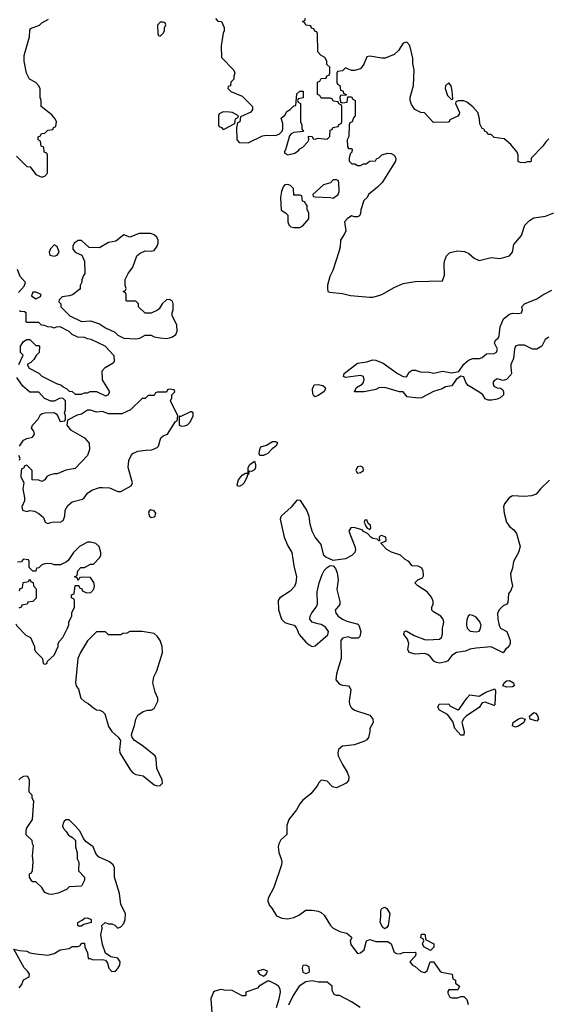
# Model space of a CAD drawing. Header units: inches. Extents: x 2396598 to 2566999, y 262085 to 451979.
# Tile 245 of 256: x 2522664 to 2526140, y 377491 to 383983. Entities that reach past the tile are written whole.
import ezdxf

# ---------------------------------------------------------------- set-up
doc = ezdxf.new("R2010")
doc.units = ezdxf.units.IN
doc.header["$MEASUREMENT"] = 0
doc.layers.add('C5327', color=7, linetype='Continuous')
doc.layers.add('C5328', color=7, linetype='Continuous')

msp = doc.modelspace()

# ---------------------------------------------------------------- linework, layer by layer
at = {"layer": 'C5327', "color": 5, "elevation": 40}
for points in [[(2522638.7, 380000), (2522645.4, 379985.4), (2522705.4, 379925.4), (2522734, 379910), (2522762, 379850), (2522762, 379830), (2522770, 379814), (2522814, 379770), (2522818, 379738), (2522830, 379734), (2522842, 379738), (2522847.3, 379752.7), (2522890, 379794), (2522918, 379850), (2522918, 379870), (2522926, 379886), (2522948, 379910), (2522978, 379970), (2522987.3, 379992.7), (2522987.6, 380000)], [(2524885.5, 380000), (2524890, 379998.8), (2524898.8, 379990), (2524911.3, 379950), (2524904.7, 379915.3), (2524894.4, 379905.6), (2524850, 379905.2), (2524827.1, 379912.9), (2524790, 379904), (2524778.8, 379890), (2524780.7, 379770), (2524750.8, 379670), (2524747.3, 379630), (2524770, 379602.8), (2524790, 379594.8), (2524830.8, 379590.8), (2524839.8, 379579.8), (2524844.7, 379564.7), (2524834, 379490), (2524837.3, 379470), (2524848, 379448), (2524870, 379431), (2524970, 379398), (2524991.3, 379370), (2524992, 379350), (2524971.3, 379310), (2524971, 379290), (2524961, 379250), (2524950, 379235.3), (2524934.4, 379225.6), (2524870, 379202.7), (2524790, 379192.7), (2524764, 379170), (2524759.1, 379150), (2524763, 379130), (2524790, 379071.3), (2524822, 379022), (2524832, 378990), (2524830, 378966), (2524814, 378950), (2524750, 378918), (2524724.7, 378924.7), (2524690, 378962), (2524650, 378968), (2524632, 378950), (2524625.4, 378934.6), (2524581.4, 378878.6), (2524530, 378837.2), (2524510, 378813.2), (2524486.9, 378773.1), (2524437.3, 378710), (2524423, 378670), (2524424.7, 378610), (2524384.9, 378575.1), (2524370.6, 378550), (2524366.7, 378530), (2524370, 378492), (2524387.3, 378450), (2524390.7, 378430), (2524387.7, 378410), (2524338.8, 378261.2), (2524300.7, 378190), (2524298.8, 378170), (2524310, 378142), (2524325.4, 378125.4), (2524355.3, 378075.3), (2524390, 378058.8), (2524430, 378054), (2524470, 378062.8), (2524502, 378078), (2524550, 378111), (2524590, 378111.3), (2524630, 378104.7), (2524650, 378096), (2524670, 378078), (2524712, 378010), (2524730, 377992), (2524774, 377970), (2524819.6, 377959.6), (2524850, 377934), (2524852, 377930), (2524842, 377910), (2524846, 377886), (2524890, 377826), (2524910, 377831.3), (2524933.2, 377850), (2524948, 377910), (2524970, 377918), (2525010, 377904.7), (2525090, 377904.7), (2525110.8, 377890.8), (2525130, 377834), (2525145.4, 377825.4), (2525170, 377824.7), (2525190, 377832), (2525270, 377834), (2525274, 377830), (2525272, 377810), (2525234, 377770), (2525252, 377750), (2525270, 377741), (2525306.4, 377706.4), (2525330, 377701), (2525348.9, 377711.1), (2525369, 377771), (2525390, 377771.3), (2525430.7, 377710.7), (2525442, 377702), (2525512, 377690), (2525518, 377658), (2525534, 377650), (2525534, 377630), (2525562, 377610), (2525550, 377586), (2525490, 377586), (2525483.6, 377576.4), (2525483.6, 377563.6), (2525498, 377538), (2525510, 377534), (2525550, 377534), (2525570, 377542), (2525590, 377542), (2525610, 377522), (2525618, 377490)], [(2524436, 380000), (2524471.3, 379990), (2524486.8, 379970), (2524504, 379930), (2524550, 379878), (2524570, 379860.5), (2524590, 379850.6), (2524610, 379854), (2524694, 379926), (2524699.3, 379950), (2524678.3, 379978.3), (2524650, 379994.5), (2524628.1, 380000)], [(2525820.3, 380000), (2525824, 379984), (2525832, 379970), (2525872, 379950), (2525894, 379890), (2525894.8, 379870), (2525890, 379858), (2525878, 379842), (2525865.4, 379834.6), (2525850, 379808.7), (2525770, 379849), (2525670, 379839.3), (2525630, 379832.3), (2525599.9, 379820.1), (2525542, 379810), (2525511.3, 379790), (2525483.5, 379756.5), (2525470.8, 379749.2), (2525430, 379741.2), (2525410, 379744), (2525392.9, 379752.9), (2525370, 379782), (2525350, 379797.2), (2525330, 379804), (2525270, 379799), (2525229.5, 379809.5), (2525221.2, 379830), (2525226.6, 379870), (2525224.1, 379884.1), (2525218.4, 379898.4), (2525194, 379930), (2525198, 379950), (2525210, 379954), (2525263, 379923), (2525330, 379897.3), (2525350, 379894), (2525430, 379898), (2525442, 379910), (2525448.9, 379931.1), (2525449, 379970), (2525455.1, 380000)], [(2525607.7, 380000), (2525606.8, 379990), (2525610.9, 379970.9), (2525630.9, 379950.9), (2525670, 379946), (2525690, 379951.3), (2525698, 379962), (2525703.7, 379990), (2525700.4, 380000)], [(2522660.4, 377599.6), (2522679, 377621), (2522690, 377652), (2522727.3, 377672.7), (2522728, 377690), (2522715.3, 377710), (2522692.5, 377732.5), (2522626, 377854), (2522664.7, 377844.7), (2522710, 377841), (2522730, 377831), (2522770, 377822.8), (2522850, 377814.8), (2522890, 377826), (2522930, 377851), (2522990, 377858), (2523010, 377871.3), (2523047.3, 377872.7), (2523062, 377878), (2523070, 377894), (2523090, 377894), (2523092, 377870), (2523111.3, 377830), (2523114, 377794), (2523126, 377794), (2523150, 377784.7), (2523206.4, 377786.4), (2523230, 377782), (2523242.8, 377762.8), (2523251, 377730), (2523270, 377708.4), (2523294, 377710), (2523310, 377726), (2523322.7, 377750), (2523325.2, 377770), (2523310, 377795.3), (2523264, 377804), (2523229, 377829), (2523210, 377886), (2523199, 377950), (2523208, 377990), (2523206, 378010), (2523226, 378030), (2523250, 378022), (2523270, 378022), (2523290, 378012), (2523310, 377992), (2523330, 378002), (2523350, 378024.7), (2523359.3, 378050), (2523360.9, 378090), (2523329.4, 378150), (2523321.5, 378221.5), (2523288, 378330), (2523288.7, 378390), (2523279, 378410), (2523255.3, 378430), (2523182.7, 378462.7), (2523165.1, 378485.1), (2523149, 378530), (2523102.4, 378562.4), (2523083.2, 378583.2), (2523061.2, 378630), (2523030, 378668.7), (2522990, 378708), (2522970, 378708), (2522959.6, 378700.4), (2522950, 378686), (2522945.4, 378665.4), (2522952, 378650), (2522970.9, 378630.9), (2522985.4, 378605.4), (2523011.1, 378591.1), (2523032, 378570), (2523031.3, 378530), (2523042, 378490), (2523042, 378450), (2523052.7, 378427.3), (2523052, 378370), (2523091.3, 378330), (2523091.3, 378310), (2523072, 378270), (2522990, 378266), (2522971.6, 378248.4), (2522916.8, 378223.2), (2522875.3, 378215.3), (2522856.4, 378216.4), (2522830, 378228), (2522810, 378262), (2522770, 378298), (2522750, 378298), (2522743.1, 378303.1), (2522728.4, 378328.4), (2522728.4, 378351.6), (2522742, 378358), (2522747.3, 378372.7), (2522753.2, 378430), (2522749.2, 378470), (2522755.3, 378535.3), (2522748, 378550), (2522746, 378570), (2522707.3, 378607.3), (2522706, 378630), (2522709.1, 378650.9), (2522748.7, 378710), (2522758, 378830), (2522746, 378850), (2522746, 378870), (2522726, 378890), (2522728.7, 378970), (2522718, 378990), (2522710, 378995.3), (2522690, 378994), (2522670, 378982), (2522658, 378970)], [(2524355.3, 377470), (2524373.6, 377526.4), (2524382, 377570), (2524379, 377590), (2524368.7, 377610), (2524350, 377624), (2524310, 377644), (2524296.9, 377643.1), (2524242, 377610), (2524230, 377598), (2524154, 377570), (2524154, 377550), (2524150, 377546), (2524130, 377546), (2524063.1, 377583.1), (2524010, 377584), (2523990, 377589), (2523950, 377577.2), (2523941, 377570), (2523922.8, 377530), (2523930, 377434)], [(2524906, 377470), (2524850, 377508), (2524770, 377548), (2524750, 377548.7), (2524736.4, 377556.4), (2524723.1, 377583.1), (2524722, 377610), (2524690, 377637.2), (2524630, 377637.2), (2524590, 377645.2), (2524550, 377639), (2524504.7, 377610), (2524464.7, 377550), (2524435.3, 377484.7)]]:
    msp.add_lwpolyline(points, dxfattribs=at)
for points in [[(2523470, 379948), (2523390, 379948), (2523370, 379938), (2523343.6, 379936.4), (2523330, 379926), (2523250, 379926), (2523230, 379946), (2523170, 379946), (2523110, 379888), (2523064, 379810), (2523047.7, 379770), (2523031, 379610), (2523036, 379590), (2523051.6, 379568.4), (2523066.8, 379510), (2523090, 379486.8), (2523114, 379474), (2523150, 379444.7), (2523170, 379432), (2523191.1, 379431.1), (2523210, 379422), (2523225.4, 379405.4), (2523250, 379322), (2523271, 379290), (2523312.7, 379252.7), (2523327.7, 379230), (2523321.3, 379170), (2523324.4, 379150), (2523394.2, 379034.2), (2523410, 379017.1), (2523430, 379006), (2523476.7, 378996.7), (2523550, 378937), (2523570, 378932.2), (2523590, 378934), (2523603.7, 378950), (2523603, 378970), (2523566.5, 379046.5), (2523563.1, 379110), (2523556.4, 379130), (2523470, 379198.3), (2523419.3, 379230), (2523405.2, 379250), (2523401.2, 379270), (2523421.2, 379330), (2523429, 379370), (2523443.2, 379396.8), (2523478, 379422), (2523509.1, 379430.9), (2523530, 379431), (2523550, 379441), (2523574.5, 379490), (2523574.5, 379510), (2523557, 379550), (2523540.9, 379610), (2523547, 379650), (2523567.3, 379690), (2523605.1, 379810), (2523602.4, 379850), (2523590, 379889), (2523570, 379919), (2523550, 379935.3)], [(2525870, 379581.2), (2525846, 379590), (2525855.3, 379610), (2525870, 379624.7), (2525890, 379626), (2525918, 379610), (2525922, 379590), (2525910, 379584)], [(2525790, 379462), (2525730, 379482), (2525710, 379478), (2525690, 379448.7), (2525606.4, 379393.6), (2525586.8, 379373.2), (2525576, 379350), (2525591, 379290), (2525590, 379266), (2525570, 379266), (2525530, 379308.7), (2525516.5, 379356.5), (2525482, 379402), (2525428.7, 379430), (2525418, 379450), (2525428, 379470), (2525490, 379472), (2525498, 379458), (2525550, 379432), (2525560.4, 379439.6), (2525609.5, 379510.5), (2525629.6, 379530.4), (2525690, 379522), (2525735.3, 379550), (2525794, 379570), (2525798, 379558), (2525794.4, 379465.6)], [(2526070, 379358), (2526026, 379370), (2526022, 379390), (2526050, 379414.8), (2526062, 379410), (2526076, 379396), (2526082, 379370)], [(2525930, 379319), (2525910, 379326), (2525915.3, 379350), (2525950, 379374), (2525970, 379378.8), (2525994, 379370), (2525984.7, 379350), (2525950, 379325.2)], [(2525070, 377988), (2525056.4, 377996.4), (2525039, 378030), (2525044, 378070), (2525042, 378110), (2525050, 378122), (2525070, 378132), (2525083.6, 378123.6), (2525102, 378090), (2525091.3, 378010), (2525083.6, 377996.4)], [(2523050, 378006), (2523046, 378010), (2523046, 378030), (2523075.3, 378044.7), (2523090, 378058), (2523110, 378062), (2523134, 378050), (2523134, 378030), (2523083.6, 378016.4), (2523070, 378006)], [(2525370, 377846), (2525326, 377870), (2525318, 377890), (2525326, 377910), (2525322, 377922), (2525306, 377930), (2525310, 377954), (2525330, 377954), (2525334, 377950), (2525338, 377918), (2525392, 377890), (2525391.3, 377868.7)], [(2524270, 377719.5), (2524231.3, 377710), (2524244.7, 377690), (2524270, 377676), (2524288.7, 377690), (2524295.3, 377710)], [(2524550, 377748), (2524530, 377746), (2524524.7, 377730), (2524530, 377702), (2524550, 377694), (2524570, 377702), (2524574, 377710), (2524570, 377738)]]:
    msp.add_lwpolyline(points, close=True, dxfattribs=at)
at = {"layer": 'C5328', "color": 5}
for points, elevation in [([(2523954, 383990), (2523970, 383974), (2523994, 383970), (2524011.6, 383931.6), (2524012, 383910), (2524005.4, 383894.6), (2523992, 383810), (2523992.7, 383732.7), (2524074, 383650), (2524082, 383630), (2524074, 383610), (2524074, 383590), (2524054, 383570), (2524052.7, 383547.3), (2524038, 383542), (2524034, 383530), (2524054, 383510), (2524130, 383478), (2524198, 383410), (2524198, 383390), (2524187.3, 383372.7), (2524118, 383342), (2524114, 383310), (2524098, 383302), (2524092, 383270), (2524094, 383190), (2524110, 383174), (2524170, 383172), (2524263.1, 383216.9), (2524290, 383221), (2524350, 383218.8), (2524372.5, 383227.5), (2524393.2, 383246.8), (2524398, 383262), (2524398, 383298), (2524387.3, 383332.7), (2524410, 383354), (2524423.1, 383376.9), (2524446, 383390), (2524470, 383414), (2524482, 383418), (2524490, 383494), (2524510, 383512), (2524531.3, 383511.3), (2524531.3, 383468.7), (2524498, 383462), (2524494, 383450), (2524498, 383438), (2524514, 383430), (2524514, 383310), (2524522, 383290), (2524523.6, 383263.6), (2524534, 383246), (2524470, 383239), (2524452, 383230), (2524442, 383218), (2524414.8, 383125.2), (2524406, 383110), (2524410, 383102), (2524430, 383091.3), (2524476.5, 383103.5), (2524500.4, 383119.6), (2524510, 383132), (2524530, 383142), (2524562, 383178), (2524568, 383190), (2524566, 383214), (2524590, 383212), (2524598, 383198), (2524610, 383194), (2524630, 383201), (2524690, 383194), (2524707.3, 383212.7), (2524710, 383254), (2524722, 383258), (2524727.3, 383272.7), (2524762, 383278), (2524767.3, 383292.7), (2524782, 383298), (2524786, 383310), (2524786, 383410), (2524782, 383422), (2524767.3, 383427.3), (2524762, 383442), (2524730, 383446), (2524722, 383462), (2524710, 383466), (2524650, 383466), (2524642, 383482), (2524626, 383490), (2524626, 383570), (2524642, 383578), (2524650, 383594), (2524682, 383598), (2524687.3, 383612.7), (2524702, 383618), (2524706, 383630), (2524706, 383670), (2524688, 383688), (2524688, 383710), (2524674.6, 383734.6), (2524650, 383746), (2524628, 383770), (2524626, 383890), (2524622, 383902), (2524607.3, 383907.3), (2524602, 383922), (2524587.3, 383927.3), (2524582, 383942), (2524550, 383946), (2524542, 383962), (2524526, 383970), (2524542, 383978), (2524547.3, 383992.7)], 40), ([(2522643.6, 383083.6), (2522710, 383014), (2522732.7, 383012.7), (2522770, 382962), (2522810, 382944.7), (2522830, 382952), (2522848, 382970), (2522846, 383090), (2522842, 383102), (2522826, 383110), (2522822, 383142), (2522806, 383150), (2522802, 383182), (2522786, 383190), (2522786, 383210), (2522802, 383218), (2522807.3, 383232.7), (2522830, 383234), (2522850, 383254), (2522882, 383258), (2522887.3, 383272.7), (2522902, 383278), (2522906, 383310), (2522898, 383330), (2522874.6, 383354.6), (2522806, 383410), (2522806, 383450), (2522798, 383470), (2522798, 383530), (2522788, 383550), (2522770, 383568), (2522728, 383590), (2522708.7, 383630), (2522693.2, 383710), (2522693.6, 383746.4), (2522729, 383870), (2522730, 383914), (2522735.3, 383924.7), (2522793.6, 383946.4), (2522810, 383962), (2522853.6, 383986.4)], 40), ([(2526150, 383198), (2526130, 383178), (2526111.1, 383148.9), (2526034, 383070), (2526034, 383050), (2526030, 383046), (2526010, 383046), (2525990, 383038), (2525960.4, 383040.4), (2525948.7, 383048.7), (2525948.7, 383090), (2525942, 383110), (2525900.4, 383160.4), (2525856.4, 383196.4), (2525790, 383206), (2525770, 383226), (2525750, 383226), (2525742, 383242), (2525730, 383246), (2525722, 383262), (2525710, 383266), (2525695.3, 383295.3), (2525693.2, 383330), (2525681.2, 383370), (2525650, 383408.7), (2525610, 383438), (2525590, 383448), (2525552.7, 383447.3), (2525538, 383442), (2525534, 383430), (2525562, 383370), (2525559.6, 383360.4), (2525550, 383346), (2525498, 383322), (2525494, 383310), (2525487.3, 383307.3), (2525390, 383306), (2525330, 383368), (2525306, 383370), (2525268, 383390), (2525244.7, 383424.7), (2525235.3, 383450), (2525235.3, 383470), (2525259, 383550), (2525262, 383650), (2525253.6, 383693.6), (2525253.2, 383730), (2525233.2, 383813.2), (2525214, 383834), (2525190, 383828), (2525159.8, 383780.2), (2525130, 383754), (2525072, 383730), (2525049.3, 383729.3), (2524970, 383742), (2524950, 383738), (2524931.3, 383688.7), (2524910, 383658), (2524870, 383648), (2524850, 383648), (2524810, 383666), (2524790, 383646), (2524758, 383642), (2524754, 383630), (2524754, 383570), (2524758, 383558), (2524774, 383550), (2524778, 383518), (2524792.7, 383512.7), (2524798, 383498), (2524814, 383490), (2524814, 383486), (2524778, 383482), (2524774, 383470), (2524778, 383438), (2524790, 383434), (2524822, 383438), (2524826, 383474), (2524850, 383474), (2524858, 383458), (2524874, 383450), (2524874, 383350), (2524863.6, 383336.4), (2524854, 383310), (2524838, 383302), (2524834, 383290), (2524832.7, 383212.7), (2524822, 383190), (2524823.6, 383143.6), (2524830, 383134), (2524850, 383134), (2524854, 383130), (2524851.6, 383108.4), (2524842, 383098), (2524834, 383070), (2524834, 383050), (2524852.7, 383032.7), (2524871.6, 383031.6), (2524890, 383022), (2524910, 383022), (2524928.4, 383031.6), (2524947.3, 383032.7), (2524968.9, 383051.1), (2525007.3, 383052.7), (2525015.3, 383064.7), (2525030, 383072), (2525049.1, 383090.9), (2525090, 383102), (2525110, 383100.7), (2525131.3, 383090), (2525141, 383070), (2525138.8, 383050), (2525051.1, 382908.9), (2525022, 382878), (2524962, 382830), (2524952, 382810), (2524932, 382790), (2524911.3, 382730), (2524910, 382706), (2524902, 382690), (2524890, 382682), (2524870, 382682), (2524850, 382688.7), (2524822, 382670), (2524804.7, 382650), (2524812, 382590), (2524804.7, 382570), (2524778, 382530), (2524775.3, 382484.7), (2524767.1, 382452.9), (2524727.3, 382330), (2524707.3, 382290), (2524691.6, 382231.6), (2524691.6, 382211.6), (2524694, 382190), (2524705.4, 382185.4), (2524790, 382178), (2524843.5, 382163.5), (2524970, 382153.4), (2524990, 382154), (2525030, 382164.9), (2525049.5, 382170.5), (2525130, 382217.3), (2525190, 382242.8), (2525270, 382256), (2525450, 382262), (2525462, 382298), (2525459.3, 382370), (2525462.7, 382390), (2525474.8, 382425.2), (2525495.1, 382444.9), (2525509.4, 382450.6), (2525550, 382458.8), (2525593.7, 382453.7), (2525622, 382442), (2525658, 382410), (2525690, 382394.8), (2525770, 382415.5), (2525830, 382408.4), (2525890, 382425.3), (2525909.6, 382450), (2525919.7, 382500.3), (2525970, 382560.7), (2525992.5, 382627.5), (2526021.7, 382658.3), (2526050, 382676), (2526126.8, 382686.8), (2526182, 382710)], 40), ([(2522656.5, 382183.5), (2522693.2, 382226.8), (2522702, 382250), (2522668, 382290), (2522650, 382335.3)], 40), ([(2526150.5, 381889.5), (2526125.7, 381874.3), (2526103.1, 381830), (2526070, 381811.1), (2526042, 381810), (2525990, 381836.3), (2525950, 381836.9), (2525931, 381830), (2525924.4, 381810), (2525917.6, 381750), (2525900.4, 381710), (2525898.4, 381690), (2525904.4, 381650), (2525899.6, 381640.4), (2525870, 381609.6), (2525850, 381602.9), (2525810, 381614), (2525790, 381602.7), (2525781.6, 381590), (2525786.4, 381566.4), (2525810, 381555.5), (2525832.3, 381552.3), (2525844.1, 381544.1), (2525852, 381530), (2525850.3, 381510), (2525830, 381489.6), (2525810, 381480.7), (2525773.2, 381473.2), (2525750, 381474), (2525730, 381484), (2525714, 381510), (2525701.2, 381521.2), (2525618.9, 381570), (2525602.7, 381590), (2525590, 381627), (2525570, 381632.3), (2525539.5, 381610), (2525510, 381569.6), (2525470, 381562.4), (2525447.3, 381550), (2525389.4, 381530.6), (2525310, 381489.6), (2525290, 381487.3), (2525216, 381496), (2525189.1, 381529.1), (2525166, 381530), (2525070, 381557), (2525030, 381555.3), (2525010, 381543.7), (2524934, 381530), (2524869.1, 381529.1), (2524883.1, 381556.9), (2524920.4, 381579.6), (2524928, 381590), (2524934, 381610), (2524928, 381630), (2524910, 381636), (2524810, 381624), (2524798, 381630), (2524801.2, 381650), (2524890, 381719.1), (2524950, 381727.3), (2524990, 381739.1), (2525010, 381737.1), (2525058.6, 381718.6), (2525153, 381650), (2525190, 381630.4), (2525211.7, 381628.3), (2525230, 381659.1), (2525250, 381673.1), (2525272.4, 381672.4), (2525310, 381658.8), (2525350, 381662), (2525392.8, 381652.8), (2525450, 381665.3), (2525510, 381653.7), (2525557, 381663), (2525590, 381710.7), (2525621, 381739), (2525650, 381748.2), (2525692.1, 381747.9), (2525710, 381756), (2525739.3, 381780.7), (2525790, 381783), (2525804, 381790), (2525811.3, 381810), (2525792.3, 381850), (2525799.3, 381870), (2525816.4, 381883.6), (2525822.5, 381897.5), (2525830, 381957.3), (2525851, 382010), (2525890, 382041.6), (2525910, 382048.2), (2525950, 382045.5), (2525969, 382050), (2525976.9, 382070), (2525972, 382090), (2525989.3, 382110), (2526070, 382141.5), (2526110, 382169.1), (2526170, 382199.5)], 20), ([(2522658, 381710), (2522686, 381770), (2522669.1, 381789.1), (2522669.3, 381830), (2522690, 381862), (2522710, 381874), (2522730, 381874), (2522770, 381834), (2522790, 381834), (2522794, 381830), (2522791.6, 381788.4), (2522771.6, 381768.4), (2522756.9, 381743.1), (2522736.9, 381723.1), (2522714, 381710), (2522725.4, 381685.4), (2522790, 381652), (2522810, 381632), (2522910, 381582), (2522935.3, 381575.3), (2522950, 381562), (2522974, 381550), (2522990, 381534), (2523010, 381532), (2523030, 381514), (2523070, 381514), (2523090, 381522), (2523110, 381522), (2523128.9, 381531.1), (2523170, 381532), (2523230, 381502), (2523246, 381510), (2523258, 381530), (2523208.4, 381608.4), (2523207.3, 381667.3), (2523226, 381690), (2523280.4, 381719.6), (2523288, 381730), (2523287.3, 381767.3), (2523226, 381830), (2523134.6, 381874.6), (2523110, 381878), (2523090, 381888), (2523046, 381890), (2523010, 381908), (2522990, 381928), (2522930, 381958), (2522903.6, 381956.4), (2522890, 381948), (2522876.4, 381956.4), (2522850, 381958), (2522827.3, 381967.3), (2522808.4, 381968.4), (2522790, 381986), (2522710, 381986), (2522706, 381990), (2522706, 382050), (2522696.4, 382056.4), (2522670, 382058), (2522663.1, 382063.1)], 40), ([(2522662, 381170), (2522690, 381211.3), (2522710, 381221), (2522748, 381230), (2522762, 381250), (2522758, 381270), (2522742, 381290), (2522749, 381310), (2522786, 381350), (2522800.9, 381379.1), (2522812.7, 381387.3), (2522829.3, 381390.7), (2522892, 381392), (2522904.7, 381384.7), (2522912.7, 381372.7), (2522930, 381334), (2522962, 381338), (2522966, 381350), (2522966, 381370), (2522958, 381390), (2522966, 381410), (2522966, 381470), (2522950, 381486), (2522930, 381488), (2522891.6, 381468.4), (2522870, 381468.7), (2522826.3, 381486.3), (2522790, 381528), (2522730, 381528), (2522685.6, 381565.6), (2522644.7, 381624.7)], 40), ([(2522662, 381078), (2522666, 381090), (2522658, 381110)], 40), ([(2526153.8, 380946.2), (2526094.9, 380890), (2526065.3, 380854.7), (2526036.1, 380843.9), (2525990, 380839.6), (2525910, 380843.6), (2525888, 380830), (2525858, 380790), (2525851.3, 380770), (2525854.8, 380730), (2525870.8, 380670), (2525890, 380641), (2525919.1, 380619.1), (2525936, 380596), (2525961, 380510), (2525950.7, 380470), (2525916, 380410), (2525910, 380366), (2525898, 380330), (2525901, 380290), (2525910.8, 380249.2), (2525899.8, 380220.2), (2525883.6, 380196.4), (2525879.6, 380140.4), (2525874, 380130), (2525850, 380118), (2525825.4, 380094.6), (2525811, 380069), (2525813.4, 380030), (2525820.3, 380000)], 40), ([(2525455.1, 380000), (2525457.2, 380010), (2525454, 380030), (2525438, 380050), (2525390, 380078), (2525378, 380090), (2525378, 380110), (2525388, 380130), (2525388, 380150), (2525376.4, 380176.4), (2525348, 380210), (2525286, 380250), (2525266, 380270), (2525286, 380290), (2525317.2, 380302.8), (2525324.7, 380315.3), (2525320.9, 380350), (2525310, 380369), (2525290, 380379.3), (2525250, 380382), (2525228, 380410), (2525203.2, 380423.2), (2525171.7, 380451.7), (2525112.7, 380472.7), (2525082, 380490), (2525046, 380530), (2525046, 380534), (2525070, 380542), (2525078, 380550), (2525075.3, 380570), (2525070, 380574), (2525050, 380582), (2525041, 380579), (2525032, 380570), (2525034, 380546), (2525030, 380546), (2525018, 380558), (2524990, 380562), (2524978, 380570), (2524955.3, 380595.3), (2524929.4, 380609.4), (2524920.4, 380620.4), (2524865.4, 380634.6), (2524846.4, 380633.6), (2524831.3, 380610), (2524871.1, 380508.9), (2524876, 380490), (2524872, 380470), (2524852, 380450), (2524810, 380429), (2524730, 380418), (2524680.2, 380440.2), (2524668, 380450), (2524650, 380522), (2524611, 380571), (2524591.6, 380610), (2524577.5, 380657.5), (2524570, 380708), (2524556.2, 380750), (2524512.9, 380812.9), (2524490, 380816), (2524452, 380768), (2524385.5, 380710), (2524380.5, 380690), (2524406.7, 380570), (2524430, 380514.8), (2524456.4, 380470), (2524470, 380382), (2524486.7, 380310), (2524483.8, 380270), (2524474, 380246), (2524445.3, 380214.7), (2524377.3, 380170), (2524367.4, 380152.6), (2524368.6, 380091.4), (2524388.2, 380030), (2524410, 380007.3), (2524436, 380000)], 40), ([(2522987.6, 380000), (2522988, 380010), (2523007.3, 380052.7), (2523008.4, 380071.6), (2523026, 380110), (2523026, 380150), (2523022, 380162), (2523006, 380170), (2523006, 380190), (2523022, 380198), (2523028.4, 380251.6), (2523052.7, 380252.7), (2523058, 380238), (2523074, 380230), (2523078, 380218), (2523104.7, 380204.7), (2523132.9, 380207.1), (2523152.5, 380227.5), (2523156, 380250), (2523152.1, 380272.1), (2523130, 380306), (2523072.7, 380307.3), (2523058, 380302), (2523050, 380286), (2523042, 380302), (2523026, 380310), (2523042, 380318), (2523046, 380350), (2523066, 380370), (2523090, 380372), (2523130, 380394), (2523150, 380394), (2523190, 380434), (2523198, 380450), (2523198, 380470), (2523188, 380510), (2523166, 380530), (2523130, 380539), (2523110, 380539), (2523058, 380510), (2523018, 380470), (2522983.6, 380416.4), (2522972.7, 380407.3), (2522932, 380388), (2522890, 380388), (2522870, 380398), (2522830, 380395.3), (2522810, 380388), (2522790, 380368), (2522774, 380366), (2522770, 380346), (2522750, 380346), (2522726, 380370), (2522726, 380410), (2522722, 380422), (2522690, 380426), (2522672.7, 380407.3), (2522650, 380406)], 40), ([(2524628.1, 380000), (2524589.6, 380009.6), (2524576, 380030), (2524578, 380050), (2524587.9, 380072.1), (2524617.2, 380110), (2524626.6, 380130), (2524623.7, 380210), (2524637, 380270), (2524656.2, 380323.8), (2524669.4, 380350.6), (2524689.2, 380370.8), (2524710, 380384.7), (2524730, 380382), (2524744, 380364), (2524755.5, 380335.5), (2524762, 380290), (2524753.7, 380226.3), (2524773.7, 380146.3), (2524773.2, 380126.8), (2524742.8, 380090), (2524746.8, 380070), (2524761, 380050), (2524790.6, 380030.6), (2524818, 380018), (2524885.5, 380000)], 40), ([(2522662, 380218), (2522667.3, 380232.7), (2522682, 380238), (2522687.3, 380272.7), (2522722, 380278), (2522730, 380294), (2522738, 380278), (2522752.7, 380272.7), (2522754, 380250), (2522772, 380230), (2522771.6, 380168.4), (2522750, 380146), (2522718, 380142), (2522714, 380130), (2522678, 380122), (2522674, 380110), (2522658, 380102)], 40), ([(2525700.4, 380000), (2525697, 380010), (2525670, 380042.7), (2525650, 380055.1), (2525630, 380059), (2525618, 380050), (2525610, 380026), (2525607.7, 380000)], 40)]:
    msp.add_lwpolyline(points, dxfattribs=dict(at, elevation=elevation))
for points, elevation in [([(2523610, 383966), (2523590, 383966), (2523572.7, 383947.3), (2523574, 383890), (2523578, 383878), (2523590, 383874), (2523610, 383894), (2523618, 383910), (2523618, 383930), (2523626, 383950), (2523622, 383962)], 40), ([(2525490, 383566), (2525470, 383546), (2525466, 383530), (2525482, 383482), (2525510, 383454), (2525518, 383462), (2525513.6, 383513.6), (2525507.3, 383547.3)], 40), ([(2524005.4, 383374.6), (2523978, 383362), (2523974, 383350), (2523974, 383290), (2523978, 383278), (2523992.7, 383272.7), (2524002, 383262), (2524010, 383262), (2524082, 383298), (2524086, 383330), (2524102, 383338), (2524106, 383350), (2524066, 383370), (2524046.4, 383373.6)], 40), ([(2524430, 382897.2), (2524410, 382893.2), (2524399.8, 382880.2), (2524387.7, 382850), (2524382.8, 382810), (2524386, 382726), (2524414, 382710), (2524430, 382694), (2524431.3, 382650), (2524438, 382630), (2524450, 382618), (2524470, 382612), (2524510, 382612), (2524530, 382624.7), (2524568.7, 382670), (2524568, 382710), (2524558, 382730), (2524558, 382758), (2524546, 382770), (2524542, 382782), (2524527.3, 382787.3), (2524522, 382822), (2524510, 382826), (2524470, 382826), (2524468, 382870), (2524448, 382890)], 40), ([(2524750, 382926), (2524730, 382926), (2524712, 382908), (2524666.4, 382893.6), (2524594, 382830), (2524598, 382818), (2524610, 382814), (2524710, 382811.3), (2524730, 382806), (2524762, 382830), (2524768, 382850), (2524766, 382910), (2524762, 382922)], 40), ([(2523526, 382574), (2523450, 382574), (2523389.2, 382549.2), (2523350, 382564), (2523296.4, 382523.6), (2523250, 382514), (2523190, 382479), (2523121.2, 382481.2), (2523070, 382526), (2523050, 382527), (2523023.8, 382510), (2523013, 382490), (2523014.8, 382470), (2523030, 382451), (2523074, 382430), (2523091.6, 382391.6), (2523094, 382310), (2523083.6, 382296.4), (2523072.7, 382267.3), (2523072.7, 382252.7), (2523062, 382230), (2523062, 382210), (2523056.9, 382203.1), (2523010.9, 382169.1), (2522990, 382162), (2522943.6, 382156.4), (2522923.6, 382136.4), (2522922, 382122), (2522934, 382110), (2522934, 382090), (2522994, 382030), (2523070, 381992), (2523130, 381998), (2523190, 381978), (2523230, 381952), (2523290, 381922), (2523310, 381902), (2523350, 381882), (2523430, 381878), (2523456.4, 381883.6), (2523490, 381902), (2523530, 381902), (2523550, 381892), (2523590, 381884.7), (2523630, 381881), (2523650, 381886), (2523670, 381891.3), (2523692.9, 381907.1), (2523702, 381930), (2523699, 381970), (2523668, 382030), (2523668, 382050), (2523675.3, 382070), (2523675.3, 382110), (2523670, 382126), (2523650, 382138), (2523630, 382135.3), (2523602, 382110), (2523583.6, 382076.4), (2523571.6, 382068.4), (2523530, 382048), (2523490, 382048.7), (2523446, 382090), (2523446, 382110), (2523430, 382126), (2523370, 382126), (2523366, 382130), (2523366, 382170), (2523362, 382182), (2523346, 382190), (2523362, 382198), (2523366, 382210), (2523358, 382230), (2523358, 382270), (2523378, 382310), (2523408.9, 382351.1), (2523434.6, 382425.4), (2523456.5, 382443.5), (2523490, 382458.8), (2523530, 382456.3), (2523550, 382462), (2523569.6, 382490), (2523575.8, 382510), (2523576.9, 382530), (2523567, 382550), (2523550, 382565.1)], 40), ([(2522890, 382498), (2522867.5, 382472.5), (2522858, 382450), (2522862, 382430), (2522890, 382424.7), (2522910, 382431.3), (2522924, 382450), (2522910, 382488)], 40), ([(2522770, 382186), (2522750, 382186), (2522742, 382162), (2522770, 382142), (2522802, 382158), (2522806, 382170)], 40), ([(2523650, 381546), (2523638, 381542), (2523630, 381526), (2523570, 381526), (2523558, 381522), (2523550, 381506), (2523510, 381506), (2523490, 381486), (2523470, 381486), (2523394, 381410), (2523336.9, 381383.1), (2523250, 381384), (2523210, 381399), (2523170, 381395.3), (2523130, 381408), (2523110, 381408), (2523070, 381382), (2523043.6, 381376.4), (2522978, 381342), (2522974, 381310), (2522999.6, 381279.6), (2523090, 381226.8), (2523121, 381190), (2523122.8, 381150), (2523111, 381110), (2523030, 381024), (2522968.1, 381011.9), (2522910, 380989.2), (2522890, 380989), (2522859.8, 380980.2), (2522842, 380970), (2522830, 380948), (2522810, 380938), (2522790, 380946), (2522746, 380950), (2522746, 381010), (2522710, 381046), (2522698, 381042), (2522690, 381026), (2522678, 381022), (2522672.7, 381007.3), (2522672, 380970), (2522692, 380930), (2522684.7, 380890), (2522696, 380830), (2522696, 380810), (2522678, 380770), (2522682, 380750), (2522710, 380741), (2522730, 380746), (2522762, 380742), (2522790, 380726), (2522820.7, 380700.7), (2522831.3, 380670), (2522850, 380660.7), (2522870, 380668.2), (2522887.8, 380672.2), (2522930, 380670.3), (2522950, 380680.3), (2522961.4, 380710), (2522963.7, 380750), (2522981.1, 380778.9), (2523010, 380804.9), (2523078.3, 380821.7), (2523089.3, 380830), (2523110, 380862), (2523138.3, 380881.7), (2523190, 380898.4), (2523210, 380899.3), (2523255.2, 380895.2), (2523310, 380871.3), (2523330, 380871.3), (2523398, 380910), (2523408, 380930), (2523378, 381030), (2523383.1, 381076.9), (2523398, 381110), (2523410, 381122), (2523443.1, 381136.9), (2523494.6, 381145.4), (2523533.6, 381146.4), (2523570, 381162), (2523578, 381170), (2523594.6, 381225.4), (2523610, 381238), (2523638, 381250), (2523690, 381334), (2523702, 381338), (2523706, 381370), (2523658, 381470), (2523666, 381490), (2523666, 381510), (2523686, 381530), (2523682, 381542)], 40), ([(2524610, 381497.2), (2524602, 381502), (2524595.1, 381515.1), (2524592.7, 381550), (2524604.1, 381575.9), (2524630, 381577.1), (2524662, 381570), (2524677.3, 381557.3), (2524678.8, 381550), (2524666.8, 381530), (2524630, 381504.5)], 20), ([(2523790, 381398), (2523726, 381366), (2523714, 381366), (2523714, 381310), (2523730, 381302), (2523750, 381304.7), (2523770, 381312), (2523788, 381330), (2523806, 381370), (2523806, 381390), (2523796.4, 381396.4)], 40), ([(2524270, 381109.4), (2524246, 381110), (2524241.2, 381121.2), (2524245.2, 381150), (2524253.2, 381166.8), (2524290, 381178), (2524330, 381201), (2524350, 381202), (2524358, 381198), (2524362, 381190), (2524351, 381170), (2524326.4, 381153.6), (2524297.5, 381122.5)], 20), ([(2524190, 381004), (2524174, 381006), (2524174, 380994), (2524162, 380978), (2524162.8, 380970), (2524142, 380930), (2524130, 380916), (2524110, 380906), (2524098, 380910), (2524096.4, 380916.4), (2524106, 380950), (2524130, 380978.8), (2524152, 380992), (2524168, 380992), (2524169.3, 381029.3), (2524179, 381050), (2524210, 381072), (2524217.3, 381050), (2524216.3, 381030), (2524210, 381015.3)], 20), ([(2524910, 381038), (2524890, 381035.3), (2524878, 381010), (2524882, 381002), (2524890, 380992), (2524910, 380998), (2524928, 381010), (2524926, 381030)], 40), ([(2523527.8, 380752.2), (2523515.8, 380744.2), (2523511.8, 380730), (2523520.1, 380710), (2523530, 380701.5), (2523550, 380705.1), (2523555.3, 380710), (2523560.2, 380730), (2523550, 380744.7)], 40), ([(2524950, 380686), (2524938, 380682), (2524934, 380670), (2524943.6, 380643.6), (2524954, 380630), (2524970, 380622), (2524978, 380630), (2524974, 380650), (2524960.2, 380660.2)], 40)]:
    msp.add_lwpolyline(points, close=True, dxfattribs=dict(at, elevation=elevation))

doc.saveas('drawing.dxf')
